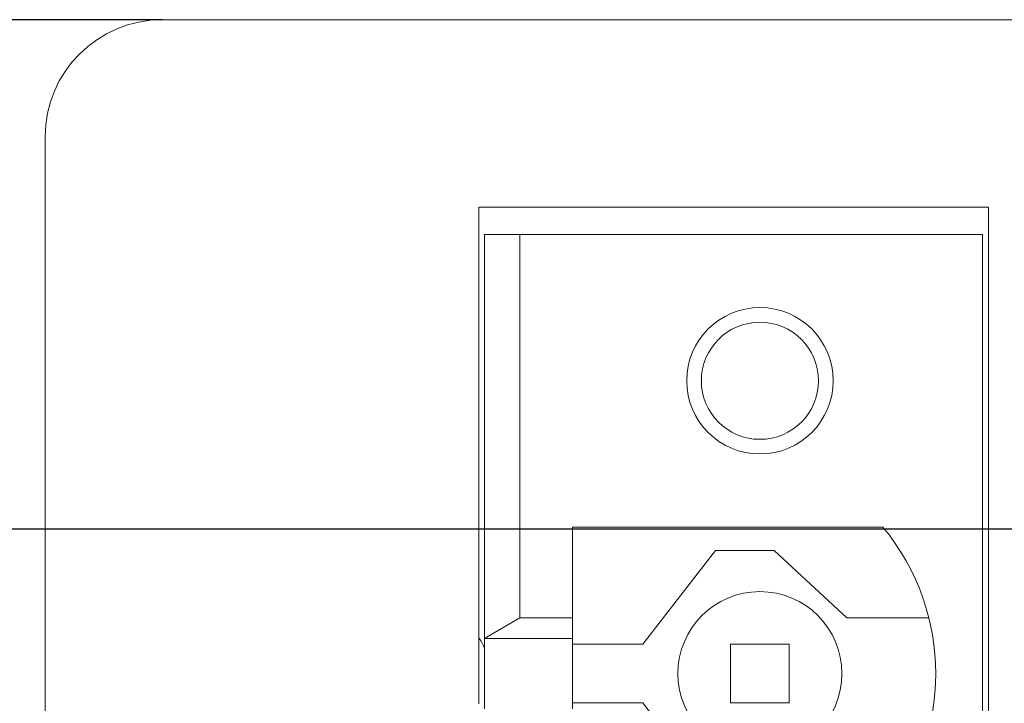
# Model space of a CAD drawing. Header units: millimetres. Extents: x 2293 to 4250, y -591 to 894.
# Tile 55 of 117: x 3437 to 3454, y 734 to 746. Entities that reach past the tile are written whole.
import ezdxf

# ---------------------------------------------------------------- set-up
doc = ezdxf.new("R2010")
doc.units = ezdxf.units.MM
doc.header["$PDSIZE"] = -1
doc.layers.add('1', color=7, linetype='Continuous', lineweight=13)
doc.dimstyles.new('ISO-25', dxfattribs={"dimtxt": 2.5, "dimasz": 2.5, "dimexe": 1.25, "dimexo": 0.625, "dimtad": 1, "dimtxsty": 'Standard', "dimcen": 2.5, "dimadec": 0, "dimazin": 0, "dimtfac": 1, "dimtmove": 0, "dimatfit": 3, "dimfxl": 1, "dimarcsym": 0})

# ---------------------------------------------------------------- blocks, each defined once
blk = doc.blocks.new('*D59')
at = {"color": 0, "lineweight": -2}
for p, q in [((3439.854, 745.782), (3400.13, 745.782)), ((3402.13, 741.702), (3402.13, 723.148)), ((3402.13, 697.462), (3402.13, 716.017)), ((3439.854, 693.382), (3400.13, 693.382))]:
    blk.add_line(p, q, dxfattribs=at)
at = {"color": 0}
for points in [[(3402.81, 741.702), (3401.45, 741.702), (3402.13, 745.782)], [(3401.45, 697.462), (3402.81, 697.462), (3402.13, 693.382)]]:
    blk.add_solid(points, dxfattribs=at)
at = {"layer": 'Defpoints', "color": 0}
for p in [(3402.13, 745.782), (3439.854, 745.782), (3439.854, 693.382)]:
    blk.add_point(p, dxfattribs=at)
at = {"color": 0, "insert": (3402.13, 719.582), "char_height": 3.5, "attachment_point": 5}
blk.add_mtext('52,4%%p0,2', dxfattribs=at)
blk = doc.blocks.new('*D69')
at = {"color": 0, "lineweight": -2}
for p, q in [((3600.854, 737.082), (3424.012, 737.082)), ((3426.012, 733.002), (3426.012, 722.856)), ((3426.012, 706.162), (3426.012, 716.308)), ((3435.154, 702.082), (3424.012, 702.082))]:
    blk.add_line(p, q, dxfattribs=at)
at = {"color": 0}
for points in [[(3426.692, 733.002), (3425.332, 733.002), (3426.012, 737.082)], [(3425.332, 706.162), (3426.692, 706.162), (3426.012, 702.082)]]:
    blk.add_solid(points, dxfattribs=at)
at = {"layer": 'Defpoints', "color": 0}
for p in [(3426.012, 737.082), (3600.854, 737.082), (3435.154, 702.082)]:
    blk.add_point(p, dxfattribs=at)
at = {"color": 0, "insert": (3426.012, 719.582), "char_height": 3.5, "attachment_point": 5}
blk.add_mtext('(35)', dxfattribs=at)
blk = doc.blocks.new('*D70')
at = {"color": 0, "lineweight": -2}
for p, q in [((3600.854, 737.082), (3600.854, 655.933)), ((3435.154, 702.082), (3435.154, 655.933)), ((3439.234, 657.933), (3596.774, 657.933))]:
    blk.add_line(p, q, dxfattribs=at)
at = {"color": 0}
for points in [[(3439.234, 658.613), (3439.234, 657.253), (3435.154, 657.933)], [(3596.774, 657.253), (3596.774, 658.613), (3600.854, 657.933)]]:
    blk.add_solid(points, dxfattribs=at)
at = {"layer": 'Defpoints', "color": 0}
for p in [(3600.854, 737.082), (3435.154, 702.082), (3600.854, 657.933)]:
    blk.add_point(p, dxfattribs=at)
at = {"color": 0, "insert": (3518.004, 661.499), "char_height": 3.5, "attachment_point": 5}
blk.add_mtext('(165,7)', dxfattribs=at)

msp = doc.modelspace()

# ---------------------------------------------------------------- linework, layer by layer
at = {"layer": '1', "color": 92, "linetype": 'Continuous', "lineweight": 13}
for p, q in [((3439.854, 745.782), (3467.208, 745.782)), ((3437.854, 695.382), (3437.854, 743.782))]:
    msp.add_line(p, q, dxfattribs=at)
at = {"layer": '1', "color": 7, "linetype": 'Continuous', "lineweight": 18}
for p, q in [((3467.154, 745.782), (3439.854, 745.782)), ((3437.854, 743.782), (3437.854, 695.382)), ((3445.254, 742.582), (3453.954, 742.582)), ((3445.254, 734.102), (3445.254, 742.582)), ((3453.954, 742.582), (3453.954, 696.652)), ((3445.954, 742.117), (3445.354, 742.117)), ((3445.354, 742.117), (3445.354, 735.217)), ((3445.954, 742.117), (3453.854, 742.117)), ((3445.954, 735.567), (3445.954, 742.117)), ((3453.854, 742.117), (3453.854, 697.117)), ((3446.854, 737.117), (3446.854, 735.567)), ((3446.854, 737.117), (3452.154, 737.117)), ((3448.054, 735.117), (3449.296, 736.717)), ((3450.296, 736.717), (3449.296, 736.717)), ((3450.296, 736.717), (3451.538, 735.567)), ((3445.954, 735.567), (3445.354, 735.217)), ((3446.854, 735.567), (3445.954, 735.567)), ((3446.854, 735.217), (3446.854, 735.567)), ((3452.938, 735.567), (3451.538, 735.567)), ((3445.354, 735.217), (3445.354, 734.017)), ((3446.854, 735.217), (3445.354, 735.217)), ((3446.854, 735.217), (3446.854, 734.017)), ((3448.054, 735.117), (3446.854, 735.117)), ((3449.554, 735.117), (3449.554, 734.117)), ((3450.554, 735.117), (3449.554, 735.117)), ((3450.554, 734.117), (3450.554, 735.117)), ((3446.854, 734.117), (3448.054, 734.117)), ((3449.296, 732.517), (3448.054, 734.117)), ((3449.554, 734.117), (3450.554, 734.117))]:
    msp.add_line(p, q, dxfattribs=at)
at = {"layer": '1', "color": 92, "linetype": 'Continuous', "lineweight": 13}
for centre, radius, start, end in [((3439.854, 743.782), 2, 90, 180), ((3450.054, 734.617), 1.4, 90, 270), ((3450.054, 734.617), 1.4, 270, 90)]:
    msp.add_arc(centre, radius, start, end, dxfattribs=at)
at = {"layer": '1', "color": 7, "linetype": 'Continuous', "lineweight": 18}
for centre, radius, start, end in [((3439.854, 743.782), 2, 90, 180), ((3450.054, 739.617), 1.25, 90, 270), ((3450.054, 739.617), 1.25, 270, 90), ((3450.054, 739.617), 1, 90, 270), ((3450.054, 739.617), 1, 270, 90), ((3449.132, 734.617), 3.922, 320.4022, 39.5978), ((3450.054, 734.617), 1.4, 90, 270), ((3450.054, 734.617), 1.4, 270, 90), ((3443.554, 734.182), 2, 25.8441, 31.7897)]:
    msp.add_arc(centre, radius, start, end, dxfattribs=at)

# ---------------------------------------------------------------- dimensions: what is measured, and where the dimension line sits
at = {"color": 1}
dim = msp.add_linear_dim(base=(3402.13, 745.782), p1=(3439.854, 693.382), p2=(3439.854, 745.782), angle=90, dimstyle='ISO-25', override={"dimtxt": 3.5, "dimasz": 4.08, "dimexe": 2, "dimexo": 0, "dimgap": 1.524, "dimtad": 1, "dimtih": 1, "dimtoh": 1, "dimdec": 1, "dimzin": 0, "dimadec": 2, "dimtol": 1, "dimlim": 0, "dimtp": 0.2, "dimtm": 0.2, "dimtdec": 1, "dimtzin": 0}, dxfattribs=at)
dim.commit()
dim.dimension.update_dxf_attribs({"geometry": '*D59', "text_midpoint": (3402.13, 719.582), "dimtype": 160})
dim = msp.add_linear_dim(base=(3426.012, 737.082), p1=(3435.154, 702.082), p2=(3600.854, 737.082), angle=90, text='(<>)', dimstyle='ISO-25', override={"dimtxt": 3.5, "dimasz": 4.08, "dimexe": 2, "dimexo": 0, "dimgap": 1.524, "dimtih": 1, "dimtoh": 1, "dimdec": 0, "dimzin": 0, "dimtxsty": 'Standard', "dimadec": 2, "dimtzin": 0}, dxfattribs=at)
dim.commit()
dim.dimension.update_dxf_attribs({"geometry": '*D69', "text_midpoint": (3426.012, 719.582), "dimtype": 160})
dim = msp.add_linear_dim(base=(3600.854, 657.933), p1=(3435.154, 702.082), p2=(3600.854, 737.082), text='(<>)', dimstyle='ISO-25', override={"dimtxt": 3.5, "dimasz": 4.08, "dimexe": 2, "dimexo": 0, "dimgap": 1.524, "dimtih": 1, "dimtoh": 1, "dimdec": 1, "dimzin": 0, "dimtxsty": 'Standard', "dimadec": 2, "dimtzin": 0}, dxfattribs=at)
dim.commit()
dim.dimension.update_dxf_attribs({"geometry": '*D70', "text_midpoint": (3518.004, 657.933), "dimtype": 160})

doc.saveas('drawing.dxf')
